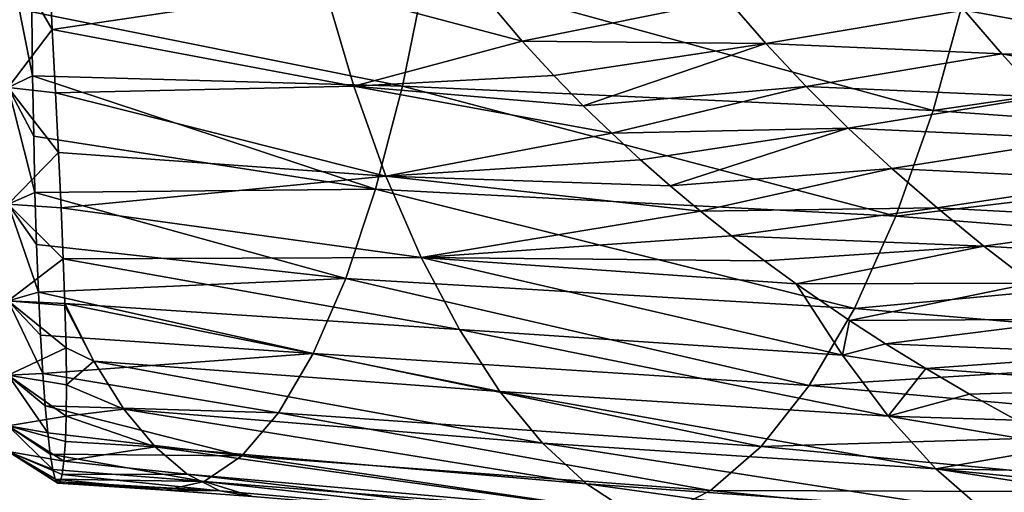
# Model space of a CAD drawing. Header units: metres. Extents: x -62 to 150, y -92 to 92.
# Tile 53 of 256: x -25.13 to -16.14, y -70.82 to -66.51. Entities that reach past the tile are written whole.
import ezdxf

# ---------------------------------------------------------------- set-up
doc = ezdxf.new("R2010")
doc.units = ezdxf.units.M
doc.layers.add('solid_500615', color=7, linetype='CONTINUOUS')

msp = doc.modelspace()

# ---------------------------------------------------------------- linework, layer by layer
at = {"layer": 'solid_500615'}
for points in [[(-11.27265, -65.376694, -16.546274), (-11.59212, -66.579346, -15.871886), (-16.491867, -66.25766, -15.923304)], [(-25.239401, -65.902184, 1.487271), (-24.837082, -66.59539, 1.268378), (-24.866098, -65.97538, 1.698026)], [(-25.239401, -67.126511, 0.510905), (-24.837082, -66.59539, 1.268378), (-25.239401, -65.902184, 1.487271)], [(-25.239401, -65.902184, -15.826563), (-25.025196, -66.433525, -15.595472), (-25.017319, -67.018959, -15.120461)], [(-25.239401, -65.902184, -15.826563), (-25.017319, -67.018959, -15.120461), (-25.239401, -67.126511, -14.850197)], [(-24.866098, -65.97538, 1.698026), (-24.837082, -66.59539, 1.268378), (-22.343948, -66.22319, 1.644347)], [(-25.025196, -66.433525, -15.595472), (-21.423277, -66.066978, -15.928049), (-21.636934, -67.113609, -15.133447)], [(-16.788025, -67.335495, -15.12705), (-21.636934, -67.113609, -15.133447), (-21.423277, -66.066978, -15.928049)], [(-16.491867, -66.25766, -15.923304), (-16.788025, -67.335495, -15.12705), (-21.423277, -66.066978, -15.928049)], [(-24.837082, -66.59539, 1.268378), (-22.082184, -67.11438, 1.02096), (-22.343948, -66.22319, 1.644347)], [(-20.542564, -66.701088, 1.422695), (-22.343948, -66.22319, 1.644347), (-22.082184, -67.11438, 1.02096)], [(-20.542564, -66.701088, 1.422695), (-20.857658, -66.331909, 1.64872), (-22.343948, -66.22319, 1.644347)], [(-11.59212, -66.579346, -15.871886), (-16.788025, -67.335495, -15.12705), (-16.491867, -66.25766, -15.923304)], [(-18.665373, -66.322891, 1.905422), (-20.857658, -66.331909, 1.64872), (-20.542564, -66.701088, 1.422695)], [(-18.665373, -66.322891, 1.905422), (-20.542564, -66.701088, 1.422695), (-18.316023, -66.724625, 1.682957)], [(-18.665373, -66.322891, 1.905422), (-18.316023, -66.724625, 1.682957), (-16.50351, -66.420074, 2.367431)], [(-25.017319, -67.018959, -15.120461), (-25.025196, -66.433525, -15.595472), (-21.636934, -67.113609, -15.133447)], [(-18.316023, -66.724625, 1.682957), (-16.162016, -66.818985, 2.171526), (-16.50351, -66.420074, 2.367431)], [(-16.50351, -66.420074, 2.367431), (-14.254234, -66.826004, 2.937469), (-14.587032, -66.406876, 3.113183)], [(-16.50351, -66.420074, 2.367431), (-16.162016, -66.818985, 2.171526), (-14.254234, -66.826004, 2.937469)], [(-25.239401, -67.126511, 0.510905), (-24.806854, -67.174385, 0.805421), (-24.837082, -66.59539, 1.268378)], [(-24.837082, -66.59539, 1.268378), (-24.806854, -67.174385, 0.805421), (-22.082184, -67.11438, 1.02096)], [(-11.59212, -66.579346, -15.871886), (-11.971284, -67.683662, -15.072734), (-16.788025, -67.335495, -15.12705)], [(-20.253349, -67.016487, 1.217092), (-20.542564, -66.701088, 1.422695), (-22.082184, -67.11438, 1.02096)], [(-18.316023, -66.724625, 1.682957), (-20.542564, -66.701088, 1.422695), (-20.253349, -67.016487, 1.217092)], [(-18.316023, -66.724625, 1.682957), (-20.253349, -67.016487, 1.217092), (-19.984835, -67.291718, 1.027855)], [(-18.316023, -66.724625, 1.682957), (-19.984835, -67.291718, 1.027855), (-17.948839, -67.115997, 1.451085)], [(-18.316023, -66.724625, 1.682957), (-17.948839, -67.115997, 1.451085), (-16.162016, -66.818985, 2.171526)], [(-17.948839, -67.115997, 1.451085), (-15.804193, -67.210228, 1.96695), (-16.162016, -66.818985, 2.171526)], [(-16.162016, -66.818985, 2.171526), (-13.90514, -67.239563, 2.752635), (-14.254234, -66.826004, 2.937469)], [(-16.162016, -66.818985, 2.171526), (-15.804193, -67.210228, 1.96695), (-13.90514, -67.239563, 2.752635)], [(-25.239401, -67.126511, -14.850197), (-25.017319, -67.018959, -15.120461), (-25.007103, -67.569588, -14.606562)], [(-25.017319, -67.018959, -15.120461), (-21.636934, -67.113609, -15.133447), (-21.882246, -68.052162, -14.222531)], [(-25.007103, -67.569588, -14.606562), (-25.017319, -67.018959, -15.120461), (-21.882246, -68.052162, -14.222531)], [(-19.984835, -67.291718, 1.027855), (-20.253349, -67.016487, 1.217092), (-22.082184, -67.11438, 1.02096)], [(-24.806854, -67.174385, 0.805421), (-21.788544, -67.935074, 0.320699), (-22.082184, -67.11438, 1.02096)], [(-19.724876, -67.543777, 0.8462), (-22.082184, -67.11438, 1.02096), (-21.788544, -67.935074, 0.320699)], [(-19.724876, -67.543777, 0.8462), (-19.984835, -67.291718, 1.027855), (-22.082184, -67.11438, 1.02096)], [(-17.128006, -68.301666, -14.214512), (-21.882246, -68.052162, -14.222531), (-21.636934, -67.113609, -15.133447)], [(-16.788025, -67.335495, -15.12705), (-17.128006, -68.301666, -14.214512), (-21.636934, -67.113609, -15.133447)], [(-17.948839, -67.115997, 1.451085), (-19.984835, -67.291718, 1.027855), (-19.724876, -67.543777, 0.8462)], [(-17.948839, -67.115997, 1.451085), (-19.724876, -67.543777, 0.8462), (-17.564863, -67.496574, 1.210724)], [(-17.948839, -67.115997, 1.451085), (-17.564863, -67.496574, 1.210724), (-15.804193, -67.210228, 1.96695)], [(-25.239401, -67.126511, 0.510905), (-24.779528, -67.717773, 0.30352), (-24.806854, -67.174385, 0.805421)], [(-25.239401, -68.191643, -0.637031), (-24.779528, -67.717773, 0.30352), (-25.239401, -67.126511, 0.510905)], [(-25.239401, -67.126511, -14.850197), (-25.007103, -67.569588, -14.606562), (-24.995043, -68.083534, -14.055186)], [(-25.239401, -67.126511, -14.850197), (-24.995043, -68.083534, -14.055186), (-25.239401, -68.191643, -13.70226)], [(-24.806854, -67.174385, 0.805421), (-24.779528, -67.717773, 0.30352), (-21.788544, -67.935074, 0.320699)], [(-17.564863, -67.496574, 1.210724), (-15.430992, -67.593521, 1.754232), (-15.804193, -67.210228, 1.96695)], [(-11.971284, -67.683662, -15.072734), (-17.128006, -68.301666, -14.214512), (-16.788025, -67.335495, -15.12705)], [(-19.461666, -67.785995, 0.663796), (-19.724876, -67.543777, 0.8462), (-21.788544, -67.935074, 0.320699)], [(-17.564863, -67.496574, 1.210724), (-19.724876, -67.543777, 0.8462), (-19.461666, -67.785995, 0.663796)], [(-17.564863, -67.496574, 1.210724), (-19.461666, -67.785995, 0.663796), (-19.190475, -68.023193, 0.477407)], [(-17.564863, -67.496574, 1.210724), (-19.190475, -68.023193, 0.477407), (-17.165218, -67.866058, 0.96272)], [(-17.564863, -67.496574, 1.210724), (-17.165218, -67.866058, 0.96272), (-15.430992, -67.593521, 1.754232)], [(-24.995043, -68.083534, -14.055186), (-25.007103, -67.569588, -14.606562), (-21.882246, -68.052162, -14.222531)], [(-17.165218, -67.866058, 0.96272), (-15.043426, -67.968689, 1.533797), (-15.430992, -67.593521, 1.754232)], [(-25.239401, -68.191643, -0.637031), (-24.756212, -68.223839, -0.236381), (-24.779528, -67.717773, 0.30352)], [(-24.779528, -67.717773, 0.30352), (-24.756212, -68.223839, -0.236381), (-21.788544, -67.935074, 0.320699)], [(-11.971284, -67.683662, -15.072734), (-12.405293, -68.672684, -14.159675), (-17.128006, -68.301666, -14.214512)], [(-19.190475, -68.023193, 0.477407), (-19.461666, -67.785995, 0.663796), (-21.788544, -67.935074, 0.320699)], [(-17.165218, -67.866058, 0.96272), (-19.190475, -68.023193, 0.477407), (-18.91325, -68.253967, 0.288327)], [(-17.165218, -67.866058, 0.96272), (-18.91325, -68.253967, 0.288327), (-16.751221, -68.224541, 0.707471)], [(-17.165218, -67.866058, 0.96272), (-16.751221, -68.224541, 0.707471), (-15.043426, -67.968689, 1.533797)], [(-24.756212, -68.223839, -0.236381), (-21.465832, -68.6772, -0.450191), (-21.788544, -67.935074, 0.320699)], [(-18.91325, -68.253967, 0.288327), (-21.788544, -67.935074, 0.320699), (-21.465832, -68.6772, -0.450191)], [(-18.91325, -68.253967, 0.288327), (-19.190475, -68.023193, 0.477407), (-21.788544, -67.935074, 0.320699)], [(-16.751221, -68.224541, 0.707471), (-14.642856, -68.335976, 1.30544), (-15.043426, -67.968689, 1.533797)], [(-25.239401, -68.191643, -13.70226), (-24.995043, -68.083534, -14.055186), (-24.980734, -68.558235, -13.469358)], [(-24.995043, -68.083534, -14.055186), (-21.882246, -68.052162, -14.222531), (-22.155802, -68.869202, -13.208529)], [(-24.980734, -68.558235, -13.469358), (-24.995043, -68.083534, -14.055186), (-22.155802, -68.869202, -13.208529)], [(-17.507072, -69.142357, -13.199052), (-22.155802, -68.869202, -13.208529), (-21.882246, -68.052162, -14.222531)], [(-17.128006, -68.301666, -14.214512), (-17.507072, -69.142357, -13.199052), (-21.882246, -68.052162, -14.222531)], [(-25.239401, -68.191643, -0.637031), (-24.736307, -68.689911, -0.810838), (-24.756212, -68.223839, -0.236381)], [(-25.239401, -69.073784, -1.930896), (-24.736307, -68.689911, -0.810838), (-25.239401, -68.191643, -0.637031)], [(-25.239401, -68.191643, -13.70226), (-24.980734, -68.558235, -13.469358), (-24.964001, -68.993454, -12.848817)], [(-25.239401, -68.191643, -13.70226), (-24.964001, -68.993454, -12.848817), (-25.239401, -69.073784, -12.408396)], [(-24.756212, -68.223839, -0.236381), (-24.736307, -68.689911, -0.810838), (-21.465832, -68.6772, -0.450191)], [(-18.629978, -68.479057, 0.096152), (-18.91325, -68.253967, 0.288327), (-21.465832, -68.6772, -0.450191)], [(-16.751221, -68.224541, 0.707471), (-18.91325, -68.253967, 0.288327), (-18.629978, -68.479057, 0.096152)], [(-16.751221, -68.224541, 0.707471), (-18.629978, -68.479057, 0.096152), (-16.32435, -68.573181, 0.444178)], [(-16.751221, -68.224541, 0.707471), (-16.32435, -68.573181, 0.444178), (-14.642856, -68.335976, 1.30544)], [(-12.405293, -68.672684, -14.159675), (-17.507072, -69.142357, -13.199052), (-17.128006, -68.301666, -14.214512)], [(-16.32435, -68.573181, 0.444178), (-14.230594, -68.695671, 1.06883), (-14.642856, -68.335976, 1.30544)], [(-18.629978, -68.479057, 0.096152), (-21.465832, -68.6772, -0.450191), (-18.328386, -68.708008, -0.107582)], [(-16.32435, -68.573181, 0.444178), (-18.629978, -68.479057, 0.096152), (-18.328386, -68.708008, -0.107582)], [(-24.964001, -68.993454, -12.848817), (-24.980734, -68.558235, -13.469358), (-22.155802, -68.869202, -13.208529)], [(-16.32435, -68.573181, 0.444178), (-18.328386, -68.708008, -0.107582), (-18.041044, -68.916634, -0.300829)], [(-16.32435, -68.573181, 0.444178), (-18.041044, -68.916634, -0.300829), (-15.885478, -68.911812, 0.173419)], [(-16.32435, -68.573181, 0.444178), (-15.885478, -68.911812, 0.173419), (-14.230594, -68.695671, 1.06883)], [(-25.239401, -69.073784, -1.930896), (-24.722147, -69.096138, -1.391633), (-24.736307, -68.689911, -0.810838)], [(-24.736307, -68.689911, -0.810838), (-21.117537, -69.33477, -1.28406), (-21.465832, -68.6772, -0.450191)], [(-24.736307, -68.689911, -0.810838), (-24.722147, -69.096138, -1.391633), (-21.117537, -69.33477, -1.28406)], [(-17.615822, -69.569481, -1.054799), (-21.465832, -68.6772, -0.450191), (-21.117537, -69.33477, -1.28406)], [(-18.041044, -68.916634, -0.300829), (-21.465832, -68.6772, -0.450191), (-17.615822, -69.569481, -1.054799)], [(-18.328386, -68.708008, -0.107582), (-21.465832, -68.6772, -0.450191), (-18.041044, -68.916634, -0.300829)], [(-12.405293, -68.672684, -14.159675), (-12.888121, -69.532593, -13.146125), (-17.507072, -69.142357, -13.199052)], [(-24.964001, -68.993454, -12.848817), (-22.155802, -68.869202, -13.208529), (-22.453537, -69.55407, -12.107079)], [(-17.919582, -69.846642, -12.096459), (-22.453537, -69.55407, -12.107079), (-22.155802, -68.869202, -13.208529)], [(-17.507072, -69.142357, -13.199052), (-17.919582, -69.846642, -12.096459), (-22.155802, -68.869202, -13.208529)], [(-15.885478, -68.911812, 0.173419), (-18.041044, -68.916634, -0.300829), (-17.55286, -69.251427, -0.627032)], [(-15.885478, -68.911812, 0.173419), (-17.55286, -69.251427, -0.627032), (-15.435401, -69.24012, -0.104053)], [(-25.239401, -69.073784, -12.408396), (-24.964001, -68.993454, -12.848817), (-24.944284, -69.387764, -12.19432)], [(-24.944284, -69.387764, -12.19432), (-24.964001, -68.993454, -12.848817), (-22.453537, -69.55407, -12.107079)], [(-17.55286, -69.251427, -0.627032), (-18.041044, -68.916634, -0.300829), (-17.615822, -69.569481, -1.054799)], [(-25.239401, -69.073784, -1.930896), (-24.721518, -69.117073, -1.424041), (-24.722147, -69.096138, -1.391633)], [(-25.239401, -69.073784, -1.930896), (-24.71158, -69.502754, -2.075104), (-24.721518, -69.117073, -1.424041)], [(-25.239401, -69.753227, -3.341785), (-24.71158, -69.502754, -2.075104), (-25.239401, -69.073784, -1.930896)], [(-25.239401, -69.073784, -12.408396), (-24.944284, -69.387764, -12.19432), (-24.9228, -69.735649, -11.512331)], [(-25.239401, -69.073784, -12.408396), (-24.9228, -69.735649, -11.512331), (-25.239401, -69.753227, -10.997506)], [(-24.722147, -69.096138, -1.391633), (-20.747297, -69.90226, -2.172955), (-21.117537, -69.33477, -1.28406)], [(-24.722147, -69.096138, -1.391633), (-24.458622, -69.624428, -2.269612), (-20.747297, -69.90226, -2.172955)], [(-24.721518, -69.117073, -1.424041), (-24.458622, -69.624428, -2.269612), (-24.722147, -69.096138, -1.391633)], [(-24.71158, -69.502754, -2.075104), (-24.458622, -69.624428, -2.269612), (-24.721518, -69.117073, -1.424041)], [(-12.888121, -69.532593, -13.146125), (-17.919582, -69.846642, -12.096459), (-17.507072, -69.142357, -13.199052)], [(-17.222326, -69.465172, -0.846356), (-17.55286, -69.251427, -0.627032), (-17.615822, -69.569481, -1.054799)], [(-15.435401, -69.24012, -0.104053), (-17.55286, -69.251427, -0.627032), (-17.222326, -69.465172, -0.846356)], [(-15.435401, -69.24012, -0.104053), (-17.222326, -69.465172, -0.846356), (-14.974912, -69.557854, -0.387525)], [(-17.199482, -70.126755, -1.833998), (-21.117537, -69.33477, -1.28406), (-20.747297, -69.90226, -2.172955)], [(-17.615822, -69.569481, -1.054799), (-21.117537, -69.33477, -1.28406), (-17.199482, -70.126755, -1.833998)], [(-24.9228, -69.735649, -11.512331), (-24.944284, -69.387764, -12.19432), (-22.453537, -69.55407, -12.107079)], [(-25.239401, -69.753227, -3.341785), (-24.706928, -69.840836, -2.756885), (-24.71158, -69.502754, -2.075104)], [(-24.71158, -69.502754, -2.075104), (-24.706928, -69.840836, -2.756885), (-24.458622, -69.624428, -2.269612)], [(-12.888121, -69.532593, -13.146125), (-13.412696, -70.252357, -12.047743), (-17.919582, -69.846642, -12.096459)], [(-16.855213, -69.691406, -1.088663), (-17.222326, -69.465172, -0.846356), (-17.615822, -69.569481, -1.054799)], [(-14.974912, -69.557854, -0.387525), (-17.222326, -69.465172, -0.846356), (-16.855213, -69.691406, -1.088663)], [(-24.9228, -69.735649, -11.512331), (-22.453537, -69.55407, -12.107079), (-22.771355, -70.096245, -10.933928)], [(-24.706928, -69.840836, -2.756885), (-24.182878, -70.063026, -3.192053), (-24.458622, -69.624428, -2.269612)], [(-24.458622, -69.624428, -2.269612), (-20.358749, -70.374146, -3.108922), (-20.747297, -69.90226, -2.172955)], [(-24.458622, -69.624428, -2.269612), (-24.182878, -70.063026, -3.192053), (-20.358749, -70.374146, -3.108922)], [(-18.359859, -70.40374, -10.922636), (-22.771355, -70.096245, -10.933928), (-22.453537, -69.55407, -12.107079)], [(-17.919582, -69.846642, -12.096459), (-18.359859, -70.40374, -10.922636), (-22.453537, -69.55407, -12.107079)], [(-16.855213, -69.691406, -1.088663), (-17.615822, -69.569481, -1.054799), (-17.199482, -70.126755, -1.833998)], [(-14.974912, -69.557854, -0.387525), (-16.855213, -69.691406, -1.088663), (-14.504803, -69.864784, -0.676334)], [(-16.455643, -69.925079, -1.350687), (-16.855213, -69.691406, -1.088663), (-17.199482, -70.126755, -1.833998)], [(-14.504803, -69.864784, -0.676334), (-16.855213, -69.691406, -1.088663), (-16.455643, -69.925079, -1.350687)], [(-25.239401, -69.753227, -10.997506), (-24.9228, -69.735649, -11.512331), (-24.901018, -70.032761, -10.810211)], [(-25.239401, -69.753227, -3.341785), (-24.708822, -70.126579, -3.462438), (-24.706928, -69.840836, -2.756885)], [(-25.239401, -70.214806, -4.838183), (-24.708822, -70.126579, -3.462438), (-25.239401, -69.753227, -3.341785)], [(-25.239401, -69.753227, -10.997506), (-24.901018, -70.032761, -10.810211), (-24.878513, -70.279144, -10.089715)], [(-25.239401, -69.753227, -10.997506), (-24.878513, -70.279144, -10.089715), (-25.239401, -70.214806, -9.501109)], [(-24.901018, -70.032761, -10.810211), (-24.9228, -69.735649, -11.512331), (-22.771355, -70.096245, -10.933928)], [(-24.706928, -69.840836, -2.756885), (-24.708822, -70.126579, -3.462438), (-24.182878, -70.063026, -3.192053)], [(-16.762999, -70.606064, -2.653009), (-20.747297, -69.90226, -2.172955), (-20.358749, -70.374146, -3.108922)], [(-17.199482, -70.126755, -1.833998), (-20.747297, -69.90226, -2.172955), (-16.762999, -70.606064, -2.653009)], [(-13.412696, -70.252357, -12.047743), (-18.359859, -70.40374, -10.922636), (-17.919582, -69.846642, -12.096459)], [(-14.504803, -69.864784, -0.676334), (-16.455643, -69.925079, -1.350687), (-16.027018, -70.162247, -1.629967)], [(-16.027018, -70.162247, -1.629967), (-16.455643, -69.925079, -1.350687), (-17.199482, -70.126755, -1.833998)], [(-24.901018, -70.032761, -10.810211), (-22.771355, -70.096245, -10.933928), (-23.104914, -70.487518, -9.705792)], [(-24.878513, -70.279144, -10.089715), (-24.901018, -70.032761, -10.810211), (-23.104914, -70.487518, -9.705792)], [(-24.708822, -70.126579, -3.462438), (-23.897203, -70.407722, -4.151127), (-24.182878, -70.063026, -3.192053)], [(-24.182878, -70.063026, -3.192053), (-19.955584, -70.745514, -4.083707), (-20.358749, -70.374146, -3.108922)], [(-24.182878, -70.063026, -3.192053), (-23.897203, -70.407722, -4.151127), (-19.955584, -70.745514, -4.083707)], [(-25.239401, -70.214806, -4.838183), (-24.717606, -70.358604, -4.18955), (-24.708822, -70.126579, -3.462438)], [(-24.708822, -70.126579, -3.462438), (-24.717606, -70.358604, -4.18955), (-23.897203, -70.407722, -4.151127)], [(-18.821898, -70.805298, -9.694409), (-23.104914, -70.487518, -9.705792), (-22.771355, -70.096245, -10.933928)], [(-18.359859, -70.40374, -10.922636), (-18.821898, -70.805298, -9.694409), (-22.771355, -70.096245, -10.933928)], [(-15.570849, -70.400322, -1.925167), (-17.199482, -70.126755, -1.833998), (-16.762999, -70.606064, -2.653009)], [(-15.570849, -70.400322, -1.925167), (-16.027018, -70.162247, -1.629967), (-17.199482, -70.126755, -1.833998)], [(-25.239401, -70.214806, -4.838183), (-24.730604, -70.535637, -4.929069), (-24.717606, -70.358604, -4.18955)], [(-25.239401, -70.448204, -6.386662), (-24.730604, -70.535637, -4.929069), (-25.239401, -70.214806, -4.838183)], [(-25.239401, -70.214806, -9.501109), (-24.878513, -70.279144, -10.089715), (-24.855576, -70.472725, -9.358882)], [(-25.239401, -70.214806, -9.501109), (-24.855576, -70.472725, -9.358882), (-24.83256, -70.612999, -8.625512)], [(-25.239401, -70.214806, -9.501109), (-24.83256, -70.612999, -8.625512), (-25.239401, -70.448204, -7.952631)], [(-13.412696, -70.252357, -12.047743), (-13.971912, -70.821053, -10.880272), (-18.359859, -70.40374, -10.922636)], [(-24.855576, -70.472725, -9.358882), (-24.878513, -70.279144, -10.089715), (-23.104914, -70.487518, -9.705792)], [(-24.717606, -70.358604, -4.18955), (-24.730604, -70.535637, -4.929069), (-23.897203, -70.407722, -4.151127)], [(-24.730604, -70.535637, -4.929069), (-23.604244, -70.656387, -5.137839), (-23.897203, -70.407722, -4.151127)], [(-23.897203, -70.407722, -4.151127), (-19.541706, -71.013855, -5.087948), (-19.955584, -70.745514, -4.083707)], [(-23.897203, -70.407722, -4.151127), (-23.604244, -70.656387, -5.137839), (-19.541706, -71.013855, -5.087948)], [(-16.309752, -71.003433, -3.506198), (-20.358749, -70.374146, -3.108922), (-19.955584, -70.745514, -4.083707)], [(-16.762999, -70.606064, -2.653009), (-20.358749, -70.374146, -3.108922), (-16.309752, -71.003433, -3.506198)], [(-13.971912, -70.821053, -10.880272), (-18.821898, -70.805298, -9.694409), (-18.359859, -70.40374, -10.922636)], [(-15.090207, -70.636322, -2.234215), (-15.570849, -70.400322, -1.925167), (-16.762999, -70.606064, -2.653009)], [(-25.239401, -70.448204, -7.952631), (-24.785786, -70.739388, -7.161004), (-24.764193, -70.725548, -6.417893)], [(-25.239401, -70.448204, -7.952631), (-24.809301, -70.701485, -7.891719), (-24.785786, -70.739388, -7.161004)], [(-25.239401, -70.448204, -6.386662), (-24.764193, -70.725548, -6.417893), (-24.745825, -70.657837, -5.672606)], [(-25.239401, -70.448204, -7.952631), (-24.764193, -70.725548, -6.417893), (-25.239401, -70.448204, -6.386662)], [(-25.239401, -70.448204, -6.386662), (-24.745825, -70.657837, -5.672606), (-24.730604, -70.535637, -4.929069)], [(-25.239401, -70.448204, -7.952631), (-24.83256, -70.612999, -8.625512), (-24.809301, -70.701485, -7.891719)], [(-24.855576, -70.472725, -9.358882), (-23.104914, -70.487518, -9.705792), (-23.449402, -70.724167, -8.441253)], [(-24.83256, -70.612999, -8.625512), (-24.855576, -70.472725, -9.358882), (-23.449402, -70.724167, -8.441253)], [(-19.299057, -71.047607, -8.430403), (-23.449402, -70.724167, -8.441253), (-23.104914, -70.487518, -9.705792)], [(-18.821898, -70.805298, -9.694409), (-19.299057, -71.047607, -8.430403), (-23.104914, -70.487518, -9.705792)], [(-24.809301, -70.701485, -7.891719), (-24.83256, -70.612999, -8.625512), (-23.449402, -70.724167, -8.441253)], [(-24.730604, -70.535637, -4.929069), (-24.745825, -70.657837, -5.672606), (-23.604244, -70.656387, -5.137839)], [(-14.330567, -70.980675, -2.719294), (-16.762999, -70.606064, -2.653009), (-16.309752, -71.003433, -3.506198)], [(-14.714825, -70.810684, -2.474319), (-15.090207, -70.636322, -2.234215), (-16.762999, -70.606064, -2.653009)], [(-14.330567, -70.980675, -2.719294), (-14.714825, -70.810684, -2.474319), (-16.762999, -70.606064, -2.653009)], [(-24.809301, -70.701485, -7.891719), (-23.799271, -70.803017, -7.159104), (-24.785786, -70.739388, -7.161004)], [(-24.809301, -70.701485, -7.891719), (-23.449402, -70.724167, -8.441253), (-23.799271, -70.803017, -7.159104)], [(-24.745825, -70.657837, -5.672606), (-24.764193, -70.725548, -6.417893), (-23.306683, -70.807281, -6.143006)], [(-24.745825, -70.657837, -5.672606), (-23.306683, -70.807281, -6.143006), (-23.604244, -70.656387, -5.137839)], [(-23.604244, -70.656387, -5.137839), (-19.121067, -71.177193, -6.112021), (-19.541706, -71.013855, -5.087948)], [(-23.604244, -70.656387, -5.137839), (-23.306683, -70.807281, -6.143006), (-19.121067, -71.177193, -6.112021)], [(-24.764193, -70.725548, -6.417893), (-24.785786, -70.739388, -7.161004), (-23.306683, -70.807281, -6.143006)], [(-24.785786, -70.739388, -7.161004), (-23.799271, -70.803017, -7.159104), (-23.306683, -70.807281, -6.143006)], [(-23.449402, -70.724167, -8.441253), (-23.006149, -70.858772, -7.157442), (-23.799271, -70.803017, -7.159104)], [(-23.799271, -70.803017, -7.159104), (-23.006149, -70.858772, -7.157442), (-23.306683, -70.807281, -6.143006)], [(-23.449402, -70.724167, -8.441253), (-19.783697, -71.127602, -7.149446), (-23.006149, -70.858772, -7.157442)], [(-19.299057, -71.047607, -8.430403), (-19.783697, -71.127602, -7.149446), (-23.449402, -70.724167, -8.441253)], [(-15.843236, -71.316055, -4.387391), (-19.955584, -70.745514, -4.083707), (-19.541706, -71.013855, -5.087948)], [(-16.309752, -71.003433, -3.506198), (-19.955584, -70.745514, -4.083707), (-15.843236, -71.316055, -4.387391)], [(-23.306683, -70.807281, -6.143006), (-23.006149, -70.858772, -7.157442), (-19.121067, -71.177193, -6.112021)], [(-14.558254, -71.230354, -9.660372), (-19.299057, -71.047607, -8.430403), (-18.821898, -70.805298, -9.694409)], [(-13.971912, -70.821053, -10.880272), (-14.558254, -71.230354, -9.660372), (-18.821898, -70.805298, -9.694409)]]:
    msp.add_3dface(points, dxfattribs=at)

doc.saveas('drawing.dxf')
